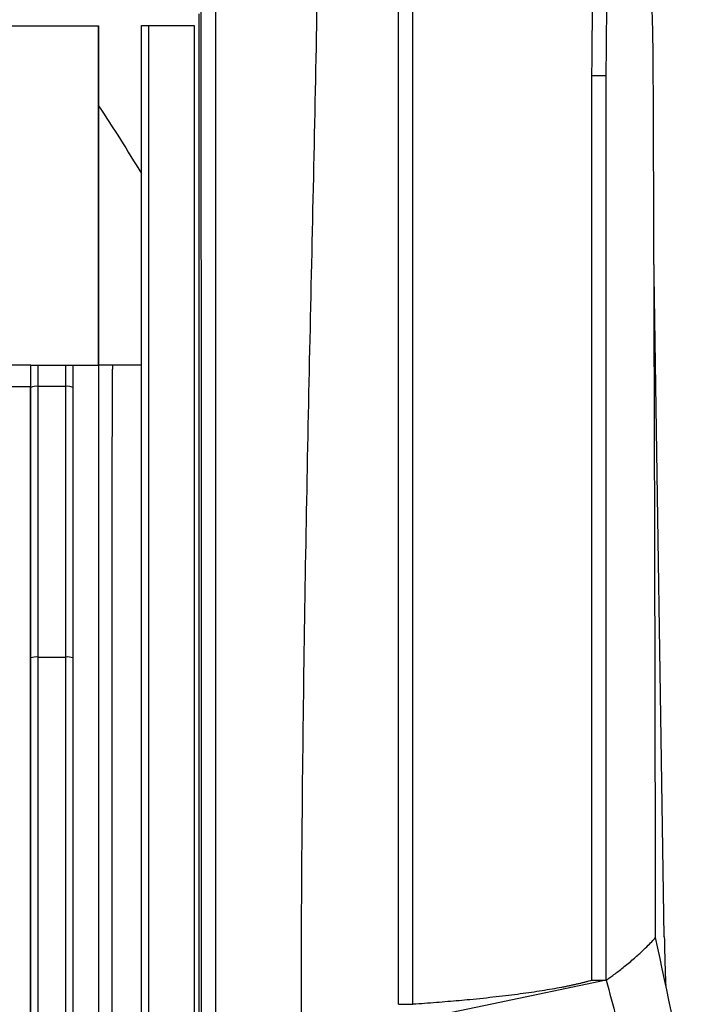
# Model space of a CAD drawing. Header units: millimetres. Extents: x -1111 to 1147, y -743 to 1146.
# Tile 137 of 203: x 289 to 336, y 205 to 274. Entities that reach past the tile are written whole.
import ezdxf

# ---------------------------------------------------------------- set-up
doc = ezdxf.new("R2010")
doc.units = ezdxf.units.MM

msp = doc.modelspace()

# ---------------------------------------------------------------- linework, layer by layer
at = {"color": 7, "linetype": 'Continuous', "lineweight": 25}
for p, q in [((301.611, 151.375), (301.61, 274.532)), ((294.576, 273.68), (294.575, 268.065)), ((294.576, 273.682), (294.576, 273.68)), ((297.573, 150.876), (297.573, 273.693)), ((298.073, 273.694), (301.273, 273.694)), ((301.273, 273.694), (301.273, 150.877)), ((330.131, 270.174), (329.131, 270.174)), ((297.57, 249.907), (297.57, 263.333)), ((334.201, 209.84), (333.47, 257.73)), ((290.323, 249.914), (292.273, 249.914)), ((294.573, 249.909), (294.573, 249.907)), ((295.539, 249.907), (295.539, 249.613)), ((297.573, 249.907), (295.539, 249.907)), ((289.773, 248.412), (289.823, 248.412)), ((292.273, 248.414), (290.323, 248.414)), ((290.323, 229.451), (292.273, 229.451)), ((330.132, 206.797), (322.107, 205.115)), ((329.131, 206.797), (330.132, 206.797)), ((315.574, 205.115), (316.574, 205.115)), ((322.107, 205.115), (318.758, 204.414))]:
    msp.add_line(p, q, dxfattribs=at)
for centre, radius, start, end in [((290.202, 247.607), 0.816, 81.43867, 117.63957), ((292.395, 247.607), 0.816, 62.36043, 98.56133), ((290.2, 228.459), 1, 82.94623, 112.1599), ((292.396, 228.459), 1, 67.8401, 97.05377)]:
    msp.add_arc(centre, radius, start, end, dxfattribs=at)
for points, knots in [([(333.412, 272.056), (333.411, 272.172), (333.407, 272.724), (333.384, 273.693), (333.325, 275.65), (333.228, 278.002), (333.095, 280.754), (332.92, 283.437), (332.721, 286.091), (332.516, 288.649), (332.307, 291.359), (332.097, 294.216), (331.879, 297.328), (331.701, 300.007), (331.565, 302.256), (331.496, 303.516), (331.448, 304.572), (331.424, 305.195), (331.407, 305.668), (331.395, 305.989), (331.382, 306.297), (331.37, 306.587), (331.357, 306.857), (331.344, 307.129), (331.334, 307.344), (331.32, 307.625), (331.312, 307.859), (331.313, 308.03), (331.31, 308.027), (331.308, 308.026)], [0, 0, 0, 0, 0.004736, 0.022507, 0.042463, 0.102681, 0.165201, 0.227374, 0.310402, 0.389137, 0.474448, 0.56422, 0.654825, 0.743201, 0.784323, 0.822808, 0.837821, 0.849244, 0.853918, 0.858161, 0.862265, 0.866549, 0.871296, 0.876779, 0.883948, 0.893278, 0.91888, 0.954089, 1, 1, 1, 1]), ([(308.775, 203.433), (308.775, 211.514), (308.84, 219.559), (309.059, 235.638), (309.214, 243.672), (309.566, 259.783), (309.853, 271.894), (310.029, 285.069), (310.062, 290.399), (310.068, 291.668), (310.069, 292.049), (310.069, 292.177), (310.072, 292.43), (310.075, 292.557), (310.078, 292.937), (310.081, 293.189), (310.086, 293.691), (310.089, 293.94), (310.102, 295.169), (310.114, 296.099), (310.139, 297.725), (310.153, 298.421), (310.168, 298.945)], [0, 0, 0, 0, 0.25, 0.25, 0.5, 0.5, 0.75, 0.875, 0.90625, 0.914063, 0.914063, 0.917969, 0.917969, 0.921875, 0.921875, 0.929688, 0.929688, 0.9375, 0.9375, 0.96875, 0.96875, 1, 1, 1, 1]), ([(315.574, 205.115), (315.574, 218.873), (315.574, 239.508), (315.574, 263.491), (315.574, 275.449), (315.574, 281.419), (315.574, 284.401), (315.574, 285.678), (315.574, 286.53), (315.573, 286.955), (315.574, 287.381)], [0, 0, 0, 0, 0.5, 0.75, 0.875, 0.9375, 0.96875, 0.984375, 0.984375, 1, 1, 1, 1]), ([(329.131, 270.174), (329.132, 270.484), (329.136, 270.792), (329.141, 271.4), (329.144, 271.699), (329.151, 272.578), (329.156, 273.138), (329.171, 274.702), (329.181, 275.587), (329.192, 276.203)], [0, 0, 0, 0, 0.125, 0.125, 0.25, 0.25, 0.5, 0.5, 1, 1, 1, 1]), ([(301.792, 193.021), (301.792, 193.962), (301.792, 195.843), (301.792, 198.665), (301.791, 201.486), (301.791, 204.306), (301.791, 207.127), (301.79, 209.946), (301.79, 212.766), (301.789, 215.584), (301.788, 218.403), (301.788, 221.221), (301.787, 224.038), (301.786, 226.855), (301.785, 229.672), (301.784, 232.488), (301.783, 235.304), (301.781, 238.119), (301.78, 240.934), (301.779, 243.748), (301.777, 246.562), (301.775, 249.375), (301.774, 252.188), (301.772, 255.001), (301.77, 257.813), (301.768, 260.625), (301.766, 263.436), (301.764, 266.247), (301.762, 269.057), (301.76, 271.867), (301.758, 273.74), (301.757, 274.676)], [0, 0, 0, 0, 0.034507, 0.069008, 0.103505, 0.137997, 0.172486, 0.206971, 0.241452, 0.275931, 0.310407, 0.344882, 0.379354, 0.413825, 0.448296, 0.482765, 0.517235, 0.551704, 0.586175, 0.620646, 0.655118, 0.689592, 0.724069, 0.758548, 0.793029, 0.827514, 0.862002, 0.896495, 0.930992, 0.965493, 1, 1, 1, 1]), ([(294.573, 249.909), (294.573, 250.9), (294.573, 252.883), (294.574, 255.856), (294.574, 258.829), (294.575, 261.801), (294.575, 264.772), (294.575, 267.743), (294.576, 270.713), (294.576, 272.692), (294.576, 273.682)], [0, 0, 0, 0, 0.125001, 0.250002, 0.375003, 0.500004, 0.625004, 0.750004, 0.875002, 1, 1, 1, 1]), ([(297.573, 273.693), (297.573, 273.694), (297.627, 273.694), (297.811, 273.694), (297.941, 273.694), (298.073, 273.694)], [0, 0, 0, 0, 0.5, 0.5, 1, 1, 1, 1]), ([(333.428, 270.525), (333.426, 270.998), (333.423, 271.532), (333.414, 272.002), (333.413, 272.056)], [0, 0, 0, 0, 0.8844886, 1, 1, 1, 1]), ([(333.588, 209.785), (333.586, 210.785), (333.584, 212.801), (333.579, 215.848), (333.574, 218.941), (333.569, 222.082), (333.56, 226.793), (333.546, 232.951), (333.531, 239.422), (333.517, 244.686), (333.504, 248.868), (333.49, 253.101), (333.476, 257.385), (333.463, 261.721), (333.441, 266.107), (333.432, 269.046), (333.428, 270.525)], [0, 0, 0, 0, 0.049268, 0.09931, 0.150133, 0.201743, 0.254137, 0.382439, 0.505519, 0.573537, 0.642417, 0.712167, 0.782804, 0.854332, 0.926729, 1, 1, 1, 1]), ([(329.131, 206.797), (329.131, 217.385), (329.131, 233.258), (329.131, 251.734), (329.131, 260.959), (329.131, 265.568), (329.131, 267.542), (329.131, 268.858), (329.129, 269.515), (329.131, 270.174)], [0, 0, 0, 0, 0.5, 0.75, 0.875, 0.9375, 0.96875, 0.96875, 1, 1, 1, 1]), ([(289.823, 249.912), (283.993, 249.913), (272.319, 249.913), (254.773, 249.914), (237.227, 249.913), (225.553, 249.913), (219.723, 249.912)], [-0.000717, -0.000717, -0.000717, -0.000717, 0.25, 0.5, 0.75, 1.000717, 1.000717, 1.000717, 1.000717]), ([(289.823, 249.914), (289.823, 249.914), (289.876, 249.914), (290.06, 249.914), (290.19, 249.914), (290.323, 249.914)], [0, 0, 0, 0, 0.5, 0.5, 1, 1, 1, 1]), ([(290.323, 249.914), (290.323, 249.586), (290.323, 249.257), (290.323, 248.929), (290.323, 248.757), (290.323, 248.586), (290.323, 248.414)], [0, 0, 0, 0, 0.001, 0.001, 0.001, 0.001521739, 0.001521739, 0.001521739, 0.001521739]), ([(292.273, 248.414), (292.273, 248.743), (292.273, 249.071), (292.273, 249.4), (292.273, 249.571), (292.273, 249.743), (292.273, 249.914)], [0, 0, 0, 0, 0.001, 0.001, 0.001, 0.001521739, 0.001521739, 0.001521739, 0.001521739]), ([(292.273, 249.914), (292.406, 249.914), (292.536, 249.914), (292.72, 249.914), (292.773, 249.914), (292.773, 249.914)], [0, 0, 0, 0, 0.5, 0.5, 1, 1, 1, 1]), ([(289.823, 185.531), (289.823, 192.863), (289.823, 200.185), (289.823, 214.808), (289.823, 222.106), (289.823, 229.385)], [0, 0, 0, 0, 0.5, 0.5, 1, 1, 1, 1]), ([(290.323, 229.451), (290.323, 222.166), (290.323, 214.862), (290.323, 200.226), (290.323, 192.897), (290.323, 185.559)], [0, 0, 0, 0, 0.5, 0.5, 1, 1, 1, 1]), ([(330.13, 206.797), (330.216, 206.859), (330.401, 206.991), (330.684, 207.201), (330.993, 207.435), (331.323, 207.694), (331.673, 207.977), (332.121, 208.356), (332.599, 208.784), (333.046, 209.217), (333.361, 209.539), (333.523, 209.716), (333.588, 209.785)], [0, 0, 0, 0, 0.062286, 0.13274, 0.211357, 0.298138, 0.39309, 0.496229, 0.678367, 0.82307, 0.930298, 1, 1, 1, 1]), ([(334.201, 209.84), (334.212, 209.249), (334.235, 208.066), (334.272, 206.922), (334.297, 206.515), (334.303, 206.433)], [0, 0, 0, 0, 0.44405, 0.888068, 1, 1, 1, 1]), ([(329.131, 206.797), (329.064, 206.778), (328.932, 206.74), (328.721, 206.683), (328.502, 206.626), (328.274, 206.57), (328.036, 206.515), (327.789, 206.46), (327.534, 206.405), (327.269, 206.351), (326.671, 206.234), (325.666, 206.059), (324.137, 205.836), (322.447, 205.628), (320.977, 205.475), (319.823, 205.368), (319.04, 205.3), (318.237, 205.235), (317.417, 205.173), (316.855, 205.135), (316.574, 205.115)], [0, 0, 0, 0, 0.027657, 0.055285, 0.082893, 0.110491, 0.138087, 0.165692, 0.193313, 0.22096, 0.248643, 0.374531, 0.500498, 0.62623, 0.752091, 0.801786, 0.85137, 0.900897, 0.950422, 1, 1, 1, 1]), ([(330.131, 206.797), (330.363, 205.931), (330.929, 203.82), (331.775, 200.652), (332.57, 197.675), (333.136, 195.564), (333.417, 194.507), (333.519, 194.126)], [0, 0, 0, 0, 0.205061, 0.5, 0.7499999, 0.9097182, 1, 1, 1, 1])]:
    msp.add_open_spline(points, degree=3, knots=knots, dxfattribs=at)
for points in [[(302.775, 202.015), (302.775, 233.939), (302.775, 265.844), (302.775, 297.527)], [(316.574, 205.115), (316.574, 232.632), (316.574, 260.14), (316.574, 287.381)], [(330.131, 270.174), (330.136, 270.794), (330.146, 272.017), (330.161, 273.698), (330.176, 275.143), (330.187, 275.895), (330.192, 276.203)], [(285.111, 273.683), (288.269, 273.683), (291.424, 273.682), (294.576, 273.682)], [(298.073, 273.694), (298.073, 253.256), (298.073, 212.343), (298.073, 171.359), (298.073, 150.849)], [(330.131, 206.797), (330.131, 228.004), (330.131, 249.166), (330.131, 270.174)], [(294.575, 268.065), (294.575, 262.018), (294.574, 255.964), (294.573, 249.907)], [(294.575, 268.065), (295.614, 266.514), (296.602, 264.93), (297.57, 263.333)], [(289.823, 248.33), (289.823, 248.858), (289.823, 249.386), (289.823, 249.914)], [(292.773, 249.914), (292.773, 249.386), (292.773, 248.858), (292.773, 248.33)], [(292.773, 249.909), (293.373, 249.909), (293.973, 249.909), (294.573, 249.909)], [(294.573, 249.909), (294.573, 220.362), (294.573, 190.479), (294.573, 160.596)], [(295.539, 249.907), (295.217, 249.907), (294.895, 249.907), (294.573, 249.907)], [(295.532, 235.88), (295.534, 240.465), (295.536, 245.043), (295.539, 249.613)], [(219.773, 248.412), (225.587, 248.413), (237.244, 248.414), (254.773, 248.414), (272.302, 248.414), (283.959, 248.413), (289.773, 248.412)], [(289.773, 248.412), (289.773, 233.514), (289.773, 218.495), (289.773, 203.418)], [(290.323, 248.414), (290.323, 242.111), (290.323, 235.789), (290.323, 229.451)], [(292.273, 229.451), (292.273, 235.789), (292.273, 242.111), (292.273, 248.414)], [(289.823, 229.385), (289.823, 235.717), (289.823, 242.033), (289.823, 248.33)], [(292.773, 248.33), (292.773, 242.033), (292.773, 235.717), (292.773, 229.385)], [(295.526, 218.291), (295.528, 224.163), (295.529, 230.027), (295.532, 235.88)], [(292.273, 184.026), (292.273, 199.215), (292.273, 214.374), (292.273, 229.451)], [(292.773, 229.385), (292.773, 214.32), (292.773, 199.173), (292.773, 183.996)], [(295.533, 146.049), (295.522, 170.153), (295.52, 194.293), (295.526, 218.291)], [(336.09, 198.052), (335.253, 201.98), (334.418, 205.891), (333.588, 209.785)]]:
    msp.add_open_spline(points, degree=3, dxfattribs=at)

doc.saveas('drawing.dxf')
